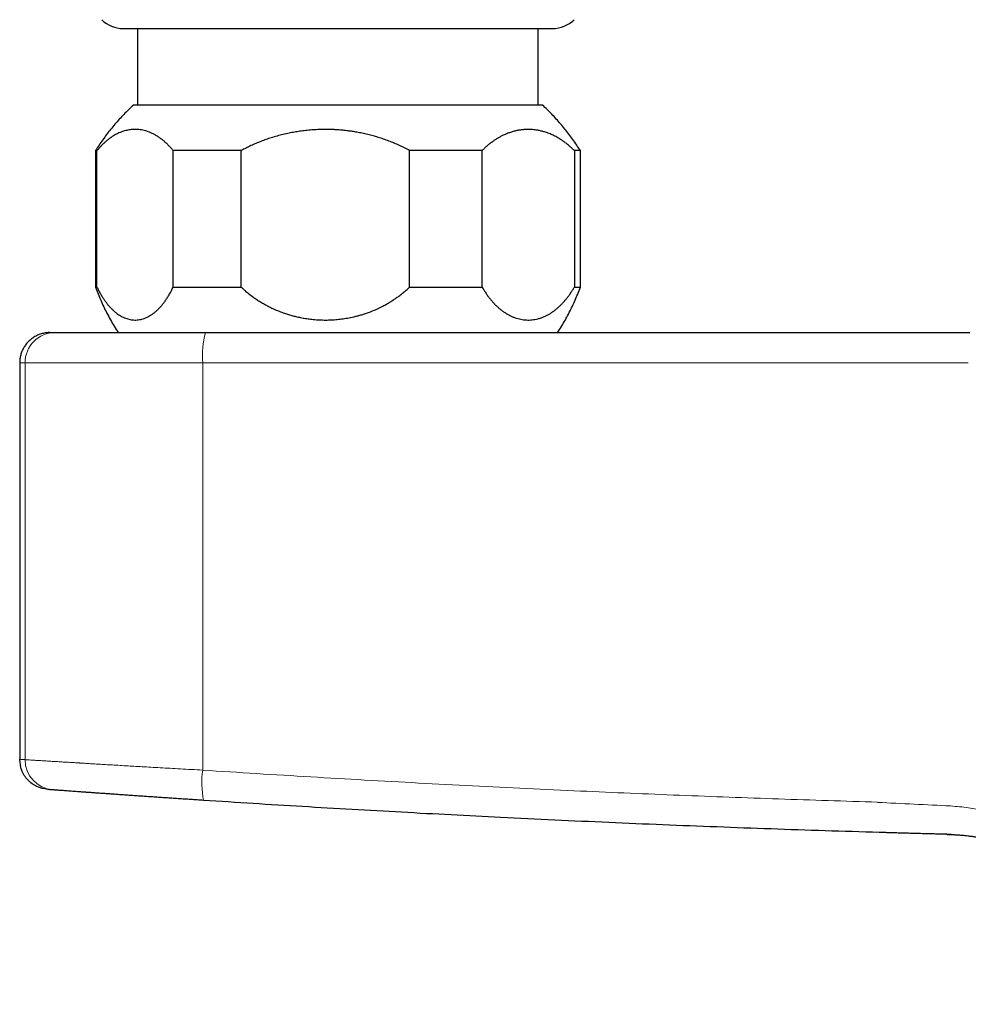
# Model space of a CAD drawing. Header units: millimetres. Extents: x 8 to 949, y 12 to 889.
# Tile 1 of 256: x 343 to 406, y 355 to 419. Entities that reach past the tile are written whole.
import ezdxf

# ---------------------------------------------------------------- set-up
doc = ezdxf.new("R2010")
doc.units = ezdxf.units.MM

msp = doc.modelspace()

# ---------------------------------------------------------------- linework, layer by layer
at = {"color": 7, "linetype": 'Continuous', "lineweight": 30}
for p, q in [((351.237, 418.897), (351.237, 413.847)), ((377.678, 413.847), (377.678, 418.897)), ((377.958, 413.847), (350.958, 413.847)), ((348.458, 410.847), (348.458, 401.847)), ((348.56, 410.847), (348.458, 410.847)), ((348.56, 401.847), (348.56, 410.847)), ((358.072, 410.847), (353.588, 410.847)), ((353.588, 401.847), (353.588, 410.847)), ((358.072, 401.847), (358.072, 410.847)), ((373.97, 410.847), (369.191, 410.847)), ((369.191, 401.847), (369.191, 410.847)), ((373.97, 401.847), (373.97, 410.847)), ((380.458, 410.847), (380.061, 410.847)), ((380.061, 410.847), (380.061, 401.847)), ((380.458, 401.847), (380.458, 410.847)), ((348.458, 401.847), (348.56, 401.847)), ((353.588, 401.847), (358.072, 401.847)), ((369.191, 401.847), (373.97, 401.847)), ((380.061, 401.847), (380.458, 401.847)), ((345.458, 398.847), (345.799, 398.847)), ((345.799, 398.847), (355.724, 398.847)), ((355.724, 398.847), (406.147, 398.847)), ((343.458, 396.847), (343.458, 370.703)), ((345.307, 368.709), (345.343, 368.706))]:
    msp.add_line(p, q, dxfattribs=at)
at = {"color": 252, "linetype": 'Continuous', "lineweight": 0}
for p, q in [((343.809, 396.847), (343.458, 396.847)), ((355.539, 396.847), (343.809, 396.847)), ((343.809, 396.847), (343.809, 370.678)), ((406.051, 396.847), (355.539, 396.847)), ((355.539, 396.847), (355.539, 369.987))]:
    msp.add_line(p, q, dxfattribs=at)
at = {"color": 7, "linetype": 'Continuous', "lineweight": 30}
for centre, start, end in [((350.286, 420.897), 225, 270), ((378.629, 420.897), 270, 315)]:
    msp.add_arc(centre, 2, start, end, dxfattribs=at)
at = {"color": 252, "linetype": 'Continuous', "lineweight": 0}
for centre, radius, start, end in [((345.804, 396.852), 1.995, 90.1492, 180.13872), ((361.254, 397.326), 5.735, 164.62008, 184.78989), ((345.803, 370.672), 1.994, 179.82118, 265.65579), ((361.178, 369.142), 5.702, 171.48191, 191.64734)]:
    msp.add_arc(centre, radius, start, end, dxfattribs=at)
at = {"color": 7, "linetype": 'Continuous', "lineweight": 30}
for points, knots in [([(350.287, 418.897), (350.288, 418.897), (350.29, 418.897), (350.314, 418.897), (350.35, 418.897), (350.399, 418.897), (350.455, 418.897), (350.523, 418.897), (350.603, 418.897), (350.693, 418.897), (350.795, 418.897), (350.912, 418.897), (351.044, 418.897), (351.193, 418.897), (351.354, 418.897), (351.528, 418.897), (351.715, 418.897), (351.913, 418.897), (352.107, 418.897), (352.293, 418.897), (352.47, 418.897), (352.654, 418.897), (352.844, 418.897), (353.041, 418.897), (353.245, 418.897), (353.478, 418.897), (353.741, 418.897), (354.038, 418.897), (354.345, 418.897), (354.661, 418.897), (354.988, 418.897), (355.326, 418.897), (355.687, 418.897), (356.072, 418.897), (356.479, 418.897), (356.897, 418.897), (357.324, 418.897), (357.748, 418.897), (358.165, 418.897), (358.575, 418.897), (358.991, 418.897), (359.412, 418.897), (359.839, 418.897), (360.269, 418.897), (360.67, 418.897), (361.041, 418.897), (361.381, 418.897), (361.723, 418.897), (362.066, 418.897), (362.412, 418.897), (362.759, 418.897), (363.134, 418.897), (363.537, 418.897), (363.967, 418.897), (364.397, 418.897), (364.828, 418.897), (365.258, 418.897), (365.691, 418.897), (366.094, 418.897), (366.468, 418.897), (366.809, 418.897), (367.149, 418.897), (367.488, 418.897), (367.825, 418.897), (368.16, 418.897), (368.534, 418.897), (368.944, 418.897), (369.388, 418.897), (369.826, 418.897), (370.259, 418.897), (370.685, 418.897), (371.106, 418.897), (371.521, 418.897), (371.928, 418.897), (372.326, 418.897), (372.716, 418.897), (373.097, 418.897), (373.462, 418.897), (373.81, 418.897), (374.143, 418.897), (374.466, 418.897), (374.779, 418.897), (375.081, 418.897), (375.371, 418.897), (375.657, 418.897), (375.936, 418.897), (376.21, 418.897), (376.47, 418.897), (376.718, 418.897), (376.871, 418.897), (376.948, 418.897)], [0, 0, 0, 0, 0.011887, 0.024512, 0.037167, 0.047937, 0.058686, 0.069423, 0.080157, 0.090897, 0.10165, 0.112427, 0.124173, 0.135897, 0.14761, 0.159322, 0.171046, 0.182793, 0.194352, 0.203367, 0.212372, 0.221372, 0.230373, 0.239381, 0.248399, 0.257434, 0.269309, 0.281161, 0.293001, 0.304841, 0.316693, 0.328568, 0.340631, 0.353934, 0.367219, 0.380504, 0.393804, 0.407136, 0.419251, 0.431341, 0.443417, 0.455494, 0.467583, 0.479697, 0.49164, 0.500958, 0.510265, 0.519567, 0.52887, 0.53818, 0.547501, 0.55684, 0.568328, 0.579795, 0.591251, 0.602707, 0.614174, 0.625662, 0.637351, 0.646568, 0.655775, 0.664977, 0.67418, 0.683389, 0.692609, 0.701847, 0.71441, 0.726946, 0.73947, 0.751995, 0.764536, 0.777106, 0.789754, 0.802374, 0.814981, 0.82759, 0.840215, 0.85287, 0.86485, 0.876807, 0.888751, 0.900695, 0.912651, 0.924631, 0.936332, 0.949069, 0.961789, 0.974508, 0.98724, 1, 1, 1, 1]), ([(376.948, 418.897), (377.011, 418.897), (377.137, 418.897), (377.313, 418.897), (377.479, 418.897), (377.623, 418.897), (377.748, 418.897), (377.856, 418.897), (377.958, 418.897), (378.052, 418.897), (378.138, 418.897), (378.214, 418.897), (378.283, 418.897), (378.347, 418.897), (378.404, 418.897), (378.454, 418.897), (378.499, 418.897), (378.541, 418.897), (378.579, 418.897), (378.608, 418.897), (378.626, 418.897), (378.629, 418.897), (378.63, 418.897)], [0, 0, 0, 0, 0.05839, 0.116678, 0.174913, 0.233143, 0.278923, 0.324752, 0.370655, 0.419235, 0.462605, 0.50593, 0.54923, 0.592524, 0.635833, 0.679176, 0.722573, 0.766043, 0.824809, 0.883459, 0.942041, 1, 1, 1, 1]), ([(350.958, 413.847), (350.851, 413.747), (350.638, 413.547), (350.33, 413.235), (350.03, 412.914), (349.74, 412.585), (349.461, 412.25), (349.194, 411.909), (348.938, 411.562), (348.691, 411.209), (348.536, 410.968), (348.458, 410.847)], [0, 0, 0, 0, 0.112, 0.223999, 0.335999, 0.448, 0.56, 0.67, 0.78, 0.89, 1, 1, 1, 1]), ([(380.458, 410.847), (380.379, 410.97), (380.22, 411.216), (379.969, 411.575), (379.708, 411.928), (379.437, 412.272), (379.157, 412.607), (378.87, 412.932), (378.575, 413.246), (378.272, 413.552), (378.063, 413.749), (377.958, 413.847)], [0, 0, 0, 0, 0.112, 0.223999, 0.335999, 0.448, 0.56, 0.67, 0.78, 0.89, 1, 1, 1, 1]), ([(353.588, 410.847), (353.538, 410.907), (353.437, 411.027), (353.282, 411.192), (353.124, 411.345), (352.957, 411.493), (352.779, 411.634), (352.591, 411.766), (352.4, 411.881), (352.208, 411.981), (352.021, 412.062), (351.84, 412.125), (351.665, 412.174), (351.49, 412.21), (351.326, 412.232), (351.173, 412.242), (351.032, 412.244), (350.889, 412.237), (350.745, 412.222), (350.599, 412.199), (350.453, 412.166), (350.306, 412.124), (350.158, 412.073), (350.009, 412.012), (349.861, 411.941), (349.714, 411.861), (349.568, 411.771), (349.423, 411.672), (349.278, 411.564), (349.135, 411.444), (348.99, 411.313), (348.845, 411.169), (348.701, 411.015), (348.607, 410.903), (348.56, 410.847)], [0, 0, 0, 0, 0.0327975, 0.0656151, 0.0984337, 0.1312325, 0.1688996, 0.2066069, 0.2443294, 0.2820399, 0.3197096, 0.3533219, 0.3869521, 0.4205825, 0.4541953, 0.4810572, 0.5079191, 0.5352711, 0.5626231, 0.5907073, 0.6187966, 0.6468807, 0.6756944, 0.704508, 0.7334918, 0.7624815, 0.7914651, 0.8203407, 0.8492164, 0.8787693, 0.9083222, 0.938879, 0.9694437, 1, 1, 1, 1]), ([(369.191, 410.847), (369.079, 410.907), (368.856, 411.027), (368.516, 411.19), (368.173, 411.342), (367.827, 411.481), (367.477, 411.608), (367.126, 411.723), (366.774, 411.825), (366.422, 411.916), (366.067, 411.995), (365.733, 412.059), (365.421, 412.11), (365.117, 412.152), (364.795, 412.188), (364.457, 412.216), (364.121, 412.235), (363.788, 412.243), (363.459, 412.243), (363.106, 412.233), (362.73, 412.211), (362.332, 412.175), (361.952, 412.127), (361.59, 412.07), (361.225, 412.001), (360.842, 411.916), (360.441, 411.812), (360.063, 411.7), (359.709, 411.581), (359.378, 411.458), (359.047, 411.324), (358.719, 411.177), (358.392, 411.019), (358.179, 410.904), (358.072, 410.847)], [0, 0, 0, 0, 0.032811, 0.065623, 0.097743, 0.12988, 0.162018, 0.194139, 0.225524, 0.256925, 0.288327, 0.319713, 0.344927, 0.370141, 0.399429, 0.428722, 0.45801, 0.486474, 0.514943, 0.543407, 0.577896, 0.612395, 0.646884, 0.677084, 0.707284, 0.743025, 0.778776, 0.814517, 0.845018, 0.875526, 0.906027, 0.937349, 0.968679, 1, 1, 1, 1]), ([(380.061, 410.847), (379.996, 410.911), (379.865, 411.038), (379.665, 411.212), (379.478, 411.361), (379.305, 411.486), (379.12, 411.609), (378.904, 411.738), (378.656, 411.866), (378.406, 411.975), (378.164, 412.062), (377.929, 412.129), (377.704, 412.18), (377.496, 412.213), (377.306, 412.233), (377.135, 412.242), (376.965, 412.244), (376.773, 412.237), (376.559, 412.217), (376.322, 412.179), (376.084, 412.125), (375.845, 412.054), (375.606, 411.967), (375.387, 411.871), (375.19, 411.771), (375.015, 411.672), (374.842, 411.564), (374.668, 411.445), (374.492, 411.314), (374.315, 411.169), (374.141, 411.015), (374.027, 410.903), (373.97, 410.847)], [0, 0, 0, 0, 0.034939, 0.0698906, 0.1048305, 0.131243, 0.1576557, 0.198152, 0.2386818, 0.279213, 0.3197113, 0.3555241, 0.3913478, 0.4271608, 0.4542067, 0.4812526, 0.5079305, 0.5346084, 0.5720288, 0.6094614, 0.6468816, 0.6853719, 0.7238757, 0.7623654, 0.7914763, 0.8205872, 0.8492279, 0.8778685, 0.9083938, 0.9389351, 0.9694757, 1, 1, 1, 1]), ([(348.458, 401.847), (348.513, 401.7), (348.624, 401.407), (348.808, 400.973), (349.004, 400.545), (349.216, 400.117), (349.447, 399.69), (349.693, 399.263), (349.87, 398.986), (349.958, 398.847)], [0, 0, 0, 0, 0.14, 0.28, 0.420001, 0.560001, 0.706668, 0.853334, 1, 1, 1, 1]), ([(348.56, 401.847), (348.595, 401.775), (348.666, 401.63), (348.777, 401.425), (348.892, 401.23), (349.012, 401.044), (349.136, 400.868), (349.263, 400.702), (349.395, 400.548), (349.529, 400.407), (349.664, 400.278), (349.801, 400.162), (349.94, 400.058), (350.081, 399.966), (350.225, 399.886), (350.371, 399.818), (350.519, 399.763), (350.669, 399.72), (350.821, 399.691), (350.975, 399.675), (351.131, 399.673), (351.286, 399.685), (351.444, 399.712), (351.601, 399.753), (351.758, 399.81), (351.913, 399.88), (352.067, 399.965), (352.217, 400.064), (352.367, 400.177), (352.515, 400.305), (352.662, 400.449), (352.806, 400.608), (352.949, 400.783), (353.086, 400.97), (353.219, 401.17), (353.347, 401.382), (353.47, 401.606), (353.549, 401.767), (353.588, 401.847)], [0, 0, 0, 0, 0.026101, 0.052214, 0.078315, 0.104831, 0.131348, 0.158274, 0.185213, 0.21214, 0.238566, 0.264993, 0.291662, 0.318343, 0.345013, 0.372096, 0.399191, 0.426275, 0.454202, 0.482141, 0.510068, 0.538424, 0.566779, 0.59553, 0.624281, 0.65316, 0.681582, 0.710016, 0.738437, 0.76734, 0.796242, 0.825598, 0.854953, 0.884459, 0.913192, 0.942077, 0.970961, 1, 1, 1, 1]), ([(358.072, 401.847), (358.121, 401.802), (358.217, 401.711), (358.413, 401.54), (358.662, 401.338), (358.949, 401.127), (359.222, 400.946), (359.477, 400.789), (359.729, 400.648), (359.976, 400.52), (360.252, 400.389), (360.57, 400.254), (360.9, 400.132), (361.203, 400.034), (361.478, 399.955), (361.77, 399.882), (362.079, 399.818), (362.404, 399.763), (362.692, 399.726), (362.939, 399.702), (363.209, 399.683), (363.541, 399.672), (363.931, 399.677), (364.317, 399.7), (364.703, 399.74), (365.095, 399.8), (365.427, 399.867), (365.695, 399.932), (365.917, 399.992), (366.156, 400.064), (366.41, 400.149), (366.698, 400.257), (367.02, 400.392), (367.337, 400.544), (367.613, 400.691), (367.851, 400.828), (368.072, 400.966), (368.279, 401.105), (368.492, 401.257), (368.72, 401.433), (368.961, 401.634), (369.114, 401.776), (369.191, 401.847)], [0, 0, 0, 0, 0.0162, 0.0324, 0.06372, 0.095039, 0.119557, 0.144085, 0.168603, 0.190371, 0.21214, 0.24362, 0.2751, 0.298492, 0.321891, 0.345283, 0.372276, 0.39928, 0.426273, 0.443312, 0.46035, 0.492585, 0.52482, 0.556078, 0.587335, 0.620245, 0.653154, 0.670497, 0.687841, 0.709727, 0.731619, 0.753505, 0.785379, 0.817253, 0.839652, 0.862058, 0.884456, 0.903789, 0.923121, 0.948744, 0.974378, 1, 1, 1, 1]), ([(373.97, 401.847), (374.013, 401.775), (374.098, 401.63), (374.233, 401.426), (374.373, 401.23), (374.518, 401.044), (374.667, 400.868), (374.822, 400.702), (374.982, 400.548), (375.143, 400.407), (375.306, 400.279), (375.472, 400.163), (375.64, 400.059), (375.812, 399.966), (375.986, 399.886), (376.163, 399.818), (376.342, 399.763), (376.524, 399.721), (376.708, 399.691), (376.896, 399.675), (377.084, 399.673), (377.273, 399.686), (377.463, 399.712), (377.652, 399.753), (377.843, 399.809), (378.031, 399.88), (378.217, 399.965), (378.39, 400.058), (378.551, 400.158), (378.701, 400.261), (378.849, 400.376), (378.996, 400.5), (379.141, 400.636), (379.294, 400.792), (379.438, 400.954), (379.574, 401.12), (379.695, 401.28), (379.818, 401.456), (379.942, 401.646), (380.021, 401.78), (380.061, 401.847)], [0, 0, 0, 0, 0.026028, 0.052056, 0.078482, 0.10492, 0.131347, 0.158273, 0.185211, 0.212138, 0.238458, 0.264778, 0.291461, 0.318154, 0.344837, 0.371979, 0.399131, 0.426272, 0.454126, 0.481979, 0.510241, 0.538514, 0.566775, 0.595399, 0.624024, 0.653155, 0.681496, 0.709837, 0.733766, 0.757702, 0.781631, 0.80597, 0.830317, 0.854656, 0.884456, 0.906005, 0.927554, 0.9517, 0.975854, 1, 1, 1, 1]), ([(378.958, 398.847), (379.042, 398.979), (379.21, 399.244), (379.447, 399.651), (379.672, 400.064), (379.887, 400.491), (380.09, 400.932), (380.284, 401.386), (380.4, 401.693), (380.458, 401.847)], [0, 0, 0, 0, 0.14, 0.28, 0.420001, 0.560001, 0.706668, 0.853334, 1, 1, 1, 1]), ([(345.652, 368.683), (345.622, 368.686), (345.561, 368.69), (345.487, 368.695), (345.425, 368.7), (345.376, 368.704), (345.34, 368.706), (345.327, 368.707), (345.321, 368.708)], [0, 0, 0, 0, 0.167064, 0.334046, 0.500976, 0.667889, 0.842765, 1, 1, 1, 1]), ([(355.593, 367.991), (355.452, 368.001), (355.17, 368.019), (354.749, 368.047), (354.331, 368.075), (353.916, 368.102), (353.509, 368.13), (353.11, 368.157), (352.719, 368.183), (352.333, 368.209), (351.951, 368.235), (351.573, 368.261), (351.201, 368.287), (350.837, 368.312), (350.481, 368.337), (350.135, 368.361), (349.8, 368.385), (349.476, 368.408), (349.163, 368.43), (348.858, 368.451), (348.563, 368.472), (348.279, 368.493), (348.006, 368.512), (347.747, 368.531), (347.502, 368.548), (347.273, 368.565), (347.059, 368.58), (346.859, 368.595), (346.67, 368.609), (346.496, 368.621), (346.335, 368.633), (346.189, 368.644), (346.059, 368.653), (345.945, 368.662), (345.847, 368.669), (345.765, 368.675), (345.698, 368.68), (345.667, 368.682), (345.652, 368.683)], [0, 0, 0, 0, 0.028127, 0.056207, 0.084282, 0.112393, 0.140429, 0.167815, 0.19518, 0.222564, 0.250005, 0.277908, 0.305762, 0.333609, 0.36149, 0.389507, 0.41705, 0.444567, 0.472096, 0.499676, 0.527742, 0.555778, 0.583825, 0.611927, 0.639979, 0.667394, 0.694791, 0.722209, 0.749686, 0.777668, 0.805594, 0.833505, 0.861443, 0.889545, 0.917183, 0.944778, 0.97237, 1, 1, 1, 1]), ([(400.181, 365.876), (398.99, 365.912), (396.609, 365.984), (393.039, 366.104), (389.469, 366.235), (385.899, 366.376), (382.331, 366.527), (378.763, 366.689), (375.295, 366.856), (371.927, 367.027), (368.658, 367.203), (365.391, 367.386), (362.124, 367.579), (358.858, 367.78), (356.682, 367.921), (355.593, 367.991)], [0, 0, 0, 0, 0.079929, 0.159866, 0.239812, 0.319769, 0.399737, 0.479718, 0.559714, 0.633057, 0.706413, 0.779785, 0.853173, 0.926578, 1, 1, 1, 1]), ([(404.916, 365.746), (404.798, 365.749), (404.556, 365.755), (404.186, 365.765), (403.817, 365.774), (403.501, 365.783), (403.241, 365.79), (403.022, 365.796), (402.85, 365.8), (402.727, 365.804), (402.658, 365.805), (402.591, 365.807), (402.533, 365.809), (402.482, 365.81), (402.434, 365.812), (402.384, 365.813), (402.302, 365.815), (402.184, 365.818), (402.026, 365.823), (401.854, 365.828), (401.682, 365.833), (401.513, 365.837), (401.349, 365.842), (401.186, 365.847), (401.019, 365.851), (400.855, 365.856), (400.694, 365.861), (400.546, 365.865), (400.412, 365.869), (400.292, 365.872), (400.216, 365.875), (400.181, 365.876)], [0, 0, 0, 0, 0.074802, 0.152875, 0.234224, 0.308289, 0.352715, 0.399017, 0.447196, 0.461749, 0.476466, 0.491345, 0.503913, 0.513548, 0.523655, 0.534235, 0.545288, 0.575552, 0.608878, 0.645265, 0.684712, 0.717854, 0.752929, 0.78826, 0.821551, 0.858523, 0.892602, 0.92379, 0.952085, 0.977489, 1, 1, 1, 1]), ([(404.623, 365.753), (404.626, 365.753), (404.632, 365.753), (404.645, 365.753), (404.66, 365.752), (404.676, 365.752), (404.694, 365.751), (404.714, 365.751), (404.734, 365.75), (404.754, 365.749), (404.771, 365.749), (404.789, 365.748), (404.813, 365.747), (404.847, 365.746), (404.892, 365.744), (404.94, 365.742), (404.99, 365.74), (405.04, 365.737), (405.1, 365.734), (405.17, 365.73), (405.261, 365.725), (405.364, 365.718), (405.478, 365.709), (405.602, 365.699), (405.735, 365.688), (405.878, 365.673), (406.017, 365.658), (406.155, 365.642), (406.291, 365.625), (406.426, 365.607), (406.599, 365.582), (406.811, 365.548), (407.06, 365.504), (407.316, 365.455), (407.576, 365.399), (407.84, 365.336), (408.102, 365.269), (408.361, 365.196), (408.66, 365.105), (408.996, 364.993), (409.367, 364.856), (409.729, 364.708), (410.081, 364.549), (410.424, 364.381), (410.758, 364.202), (411.083, 364.013), (411.398, 363.813), (411.706, 363.604), (412.004, 363.384), (412.293, 363.154), (412.574, 362.913), (412.845, 362.663), (413.107, 362.402), (413.36, 362.132), (413.603, 361.852), (413.837, 361.562), (414.061, 361.262), (414.274, 360.953), (414.478, 360.635), (414.671, 360.308), (414.854, 359.972), (415.027, 359.627), (415.196, 359.26), (415.359, 358.868), (415.515, 358.452), (415.657, 358.026), (415.786, 357.589), (415.901, 357.143), (416, 356.696), (416.085, 356.249), (416.156, 355.803), (416.214, 355.349), (416.258, 354.927), (416.276, 354.657), (416.284, 354.541)], [0, 0, 0, 0, 0.007502, 0.015353, 0.021023, 0.026116, 0.030602, 0.03446, 0.037682, 0.039385, 0.040883, 0.042216, 0.043427, 0.045654, 0.04788, 0.05057, 0.053503, 0.056601, 0.059741, 0.064511, 0.069056, 0.075588, 0.081792, 0.087765, 0.095564, 0.103226, 0.110833, 0.118416, 0.12598, 0.133513, 0.141004, 0.154654, 0.168247, 0.181818, 0.196351, 0.210871, 0.225358, 0.239783, 0.254109, 0.275556, 0.296687, 0.317541, 0.338154, 0.35856, 0.378789, 0.39887, 0.418828, 0.438692, 0.458487, 0.478239, 0.497969, 0.517695, 0.537434, 0.557203, 0.577018, 0.596898, 0.616857, 0.636912, 0.657078, 0.677371, 0.697804, 0.718393, 0.739152, 0.762625, 0.786353, 0.810355, 0.834649, 0.859254, 0.884185, 0.908005, 0.932139, 0.9566, 0.981398, 1, 1, 1, 1])]:
    msp.add_open_spline(points, degree=3, knots=knots, dxfattribs=at)
for points in [[(345.458, 398.847), (345.371, 398.844), (345.196, 398.837), (344.939, 398.784), (344.69, 398.7), (344.455, 398.584), (344.237, 398.438), (344.04, 398.265), (343.867, 398.068), (343.721, 397.85), (343.605, 397.614), (343.521, 397.366), (343.468, 397.109), (343.461, 396.934), (343.458, 396.847)], [(345.31, 368.708), (345.063, 368.754), (344.569, 368.845), (343.962, 369.313), (343.54, 369.954), (343.485, 370.453), (343.458, 370.703)]]:
    msp.add_open_spline(points, degree=3, dxfattribs=at)
at = {"color": 252, "linetype": 'Continuous', "lineweight": 0}
for points, knots in [([(343.458, 370.703), (343.46, 370.703), (343.465, 370.703), (343.496, 370.7), (343.545, 370.697), (343.613, 370.692), (343.699, 370.686), (343.772, 370.681), (343.809, 370.678)], [0, 0, 0, 0, 0.166286, 0.332725, 0.499315, 0.666057, 0.832952, 1, 1, 1, 1]), ([(343.809, 370.678), (343.836, 370.676), (343.889, 370.673), (344.018, 370.665), (344.184, 370.654), (344.392, 370.641), (344.641, 370.625), (344.917, 370.608), (345.213, 370.59), (345.521, 370.571), (345.86, 370.551), (346.215, 370.529), (346.582, 370.507), (346.941, 370.485), (347.203, 370.47), (347.353, 370.461), (347.4, 370.458), (347.448, 370.455), (347.496, 370.452), (347.544, 370.449), (347.674, 370.441), (347.898, 370.428), (348.232, 370.407), (348.603, 370.385), (349.013, 370.36), (349.464, 370.333), (349.958, 370.303), (350.472, 370.273), (351.002, 370.242), (351.545, 370.211), (352.124, 370.178), (352.739, 370.143), (353.389, 370.106), (354.075, 370.068), (354.794, 370.028), (355.288, 370.001), (355.539, 369.987)], [0, 0, 0, 0, 0.038808, 0.078139, 0.117994, 0.158372, 0.199276, 0.240704, 0.275912, 0.31149, 0.34744, 0.38376, 0.416031, 0.448589, 0.47748, 0.48128, 0.485083, 0.488891, 0.492703, 0.496518, 0.500337, 0.523473, 0.54854, 0.575539, 0.604469, 0.63533, 0.668123, 0.702847, 0.734816, 0.768263, 0.803189, 0.839594, 0.877478, 0.91684, 0.957681, 1, 1, 1, 1]), ([(355.539, 369.987), (356.726, 369.91), (359.099, 369.757), (362.66, 369.54), (366.222, 369.333), (369.784, 369.136), (373.347, 368.949), (376.909, 368.772), (380.373, 368.611), (383.738, 368.463), (387.004, 368.329), (390.271, 368.202), (393.537, 368.085), (396.803, 367.976), (398.98, 367.91), (400.069, 367.877)], [0, 0, 0, 0, 0.080171, 0.16031, 0.240417, 0.320494, 0.400541, 0.480558, 0.560547, 0.633845, 0.70712, 0.780373, 0.853603, 0.926812, 1, 1, 1, 1]), ([(400.074, 367.861), (400.875, 367.82), (402.478, 367.737), (404.085, 367.662), (404.888, 367.624)], [0, 0, 0, 0, 0.499905, 1, 1, 1, 1]), ([(404.888, 367.624), (405.28, 367.591), (406.04, 367.526), (407.14, 367.315), (408.196, 367.082), (408.873, 366.86), (409.211, 366.749)], [0, 0, 0, 0, 0.266834, 0.516734, 0.75875, 1, 1, 1, 1])]:
    msp.add_open_spline(points, degree=3, knots=knots, dxfattribs=at)

doc.saveas('drawing.dxf')
